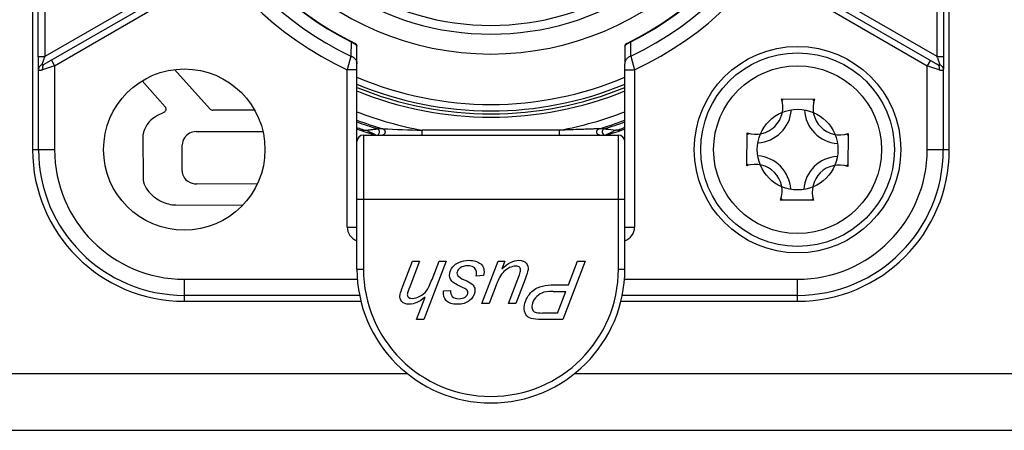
# Model space of a CAD drawing. Header units: millimetres. Extents: x 0 to 420, y -341 to 792.
# Tile 172 of 256: x 174.74 to 179.93, y 154.32 to 156.49. Entities that reach past the tile are written whole.
import ezdxf

# ---------------------------------------------------------------- set-up
doc = ezdxf.new("R2010")
doc.units = ezdxf.units.MM
doc.header["$LTSCALE"] = 23.1
doc.layers.get('0').update_dxf_attribs({"linetype": 'CONTINUOUS'})

msp = doc.modelspace()

# ---------------------------------------------------------------- linework, layer by layer
at = {"color": 7, "linetype": 'Continuous'}
for p, q in [((174.8116, 159.8808), (174.8116, 155.8008)), ((179.6396, 155.8008), (179.6396, 159.8808)), ((174.8419, 156.2914), (174.8419, 159.3902)), ((174.8759, 159.3902), (174.8759, 156.2914)), ((179.5753, 156.2909), (179.5753, 159.3907)), ((179.6093, 159.3907), (179.6093, 156.2909)), ((175.4396, 156.6169), (174.8759, 156.2914)), ((179.5753, 156.2909), (179.0108, 156.6169)), ((174.8728, 156.2504), (175.4566, 156.5874)), ((178.9938, 156.5874), (179.5784, 156.2499)), ((174.9278, 156.2429), (175.4736, 156.558)), ((178.9768, 156.558), (179.5234, 156.2424)), ((176.4889, 156.3687), (176.4881, 156.2935)), ((176.4889, 156.3687), (176.4888, 156.3562)), ((176.4899, 156.3707), (176.4889, 156.3687)), ((177.9613, 156.3707), (177.9624, 156.3687)), ((177.9631, 156.2935), (177.9624, 156.3687)), ((176.5201, 155.1718), (176.5201, 156.3453)), ((177.9311, 156.3453), (177.9311, 156.2813)), ((174.8419, 156.2914), (174.8759, 156.2914)), ((174.9108, 156.2723), (174.9278, 156.2429)), ((176.4881, 156.2935), (176.4691, 156.221)), ((177.9311, 156.2813), (177.9311, 156.254)), ((177.9311, 155.1718), (177.9311, 156.2536)), ((177.9631, 156.2935), (177.9821, 156.221)), ((179.5404, 156.2718), (179.5234, 156.2424)), ((179.5753, 156.2909), (179.6093, 156.2909)), ((174.8428, 155.8008), (174.8428, 156.2231)), ((174.9278, 156.2429), (174.8645, 156.2209)), ((174.9278, 156.2429), (174.9278, 155.8008)), ((175.5593, 156.2227), (175.7467, 156.0148)), ((176.5201, 156.221), (176.4691, 156.221)), ((176.4691, 155.3928), (176.4691, 156.221)), ((177.9311, 156.221), (177.9821, 156.221)), ((177.9821, 156.221), (177.9821, 155.3928)), ((179.5471, 156.2341), (179.5234, 156.2424)), ((179.5234, 155.8008), (179.5234, 156.2424)), ((179.5868, 156.2204), (179.5471, 156.2341)), ((179.6084, 156.2226), (179.6084, 155.8008)), ((175.5101, 156.0269), (175.3891, 156.1635)), ((178.7561, 156.068), (178.9298, 156.0664)), ((175.9812, 156.0089), (175.7611, 156.0086)), ((175.6727, 155.8961), (176.0248, 155.8961)), ((176.5541, 155.9042), (176.5541, 155.8975)), ((176.581, 155.8968), (176.5687, 155.9028)), ((176.5993, 155.888), (176.5877, 155.8935)), ((176.6071, 155.8844), (176.5993, 155.888)), ((176.656, 155.9106), (176.6275, 155.9105)), ((177.8237, 155.9105), (177.7953, 155.9106)), ((177.8096, 155.9106), (177.8001, 155.9106)), ((177.8237, 155.9105), (177.8096, 155.9106)), ((177.8625, 155.893), (177.8291, 155.8774)), ((177.8352, 155.909), (177.8391, 155.9085)), ((177.8432, 155.908), (177.8574, 155.9062)), ((177.8574, 155.9062), (177.8825, 155.9028)), ((177.8825, 155.9028), (177.8697, 155.8965)), ((177.8971, 155.8975), (177.8971, 155.9038)), ((177.9277, 155.9179), (177.9299, 155.9188)), ((177.9282, 155.9166), (177.9305, 155.9174)), ((178.5735, 155.7163), (178.575, 155.89)), ((175.393, 155.8776), (175.3934, 155.6416)), ((176.5541, 155.8773), (177.8971, 155.8773)), ((176.5541, 155.8773), (176.5541, 155.1718)), ((176.618, 155.8793), (176.6071, 155.8844)), ((177.8971, 155.1718), (177.8971, 155.8773)), ((179.1078, 155.8853), (179.1062, 155.7116)), ((174.8116, 155.8008), (174.9278, 155.8008)), ((175.5996, 155.6876), (175.5996, 155.8251)), ((179.5234, 155.8008), (179.6396, 155.8008)), ((175.9947, 155.6189), (175.6771, 155.6198)), ((177.9311, 155.5373), (176.5201, 155.5373)), ((178.9251, 155.5337), (178.7514, 155.5352)), ((175.5653, 155.5091), (175.9191, 155.5085)), ((176.4691, 155.3928), (176.5201, 155.3928)), ((177.9311, 155.3928), (177.9821, 155.3928)), ((176.5201, 155.1718), (176.5541, 155.1718)), ((176.7618, 155.0817), (176.8123, 155.2125)), ((176.85, 155.2125), (176.7982, 155.0783)), ((176.8123, 155.2125), (176.85, 155.2125)), ((176.9901, 155.2125), (176.8723, 154.9065)), ((176.9157, 155.1173), (176.9523, 155.2125)), ((176.9523, 155.2125), (176.9901, 155.2125)), ((177.1783, 154.9909), (177.2637, 155.2125)), ((177.2637, 155.2125), (177.2986, 155.2125)), ((177.2986, 155.2125), (177.2832, 155.1725)), ((177.7225, 155.2125), (177.6045, 154.9065)), ((177.6338, 155.0883), (177.6816, 155.2125)), ((177.6816, 155.2125), (177.7225, 155.2125)), ((177.8971, 155.1718), (177.9311, 155.1718)), ((175.6106, 155.118), (176.5231, 155.118)), ((175.6106, 155.118), (175.6106, 155.0018)), ((177.1869, 155.1368), (177.1487, 155.1345)), ((177.3184, 154.9909), (177.373, 155.1326)), ((177.4054, 155.1188), (177.3562, 154.9909)), ((177.928, 155.118), (178.8406, 155.118)), ((178.8406, 155.0018), (178.8406, 155.118)), ((176.9761, 155.056), (177.0134, 155.0585)), ((177.253, 155.0867), (177.2161, 154.9909)), ((177.5572, 155.0883), (177.6338, 155.0883)), ((176.5347, 155.033), (175.6106, 155.033)), ((176.8345, 154.9065), (176.8796, 155.024)), ((177.553, 155.0537), (177.6204, 155.0537)), ((177.5765, 154.9397), (177.6204, 155.0537)), ((178.8406, 155.033), (177.9163, 155.033)), ((175.6106, 155.0018), (176.5416, 155.0018)), ((177.2161, 154.9909), (177.1783, 154.9909)), ((177.3562, 154.9909), (177.3184, 154.9909)), ((177.9102, 155.0018), (178.8406, 155.0018)), ((176.8723, 154.9065), (176.8345, 154.9065)), ((177.6045, 154.9065), (177.4768, 154.9065)), ((177.5765, 154.9397), (177.4981, 154.9397)), ((176.787, 154.6193), (156.6441, 154.6193)), ((182.5076, 154.6193), (177.664, 154.6193)), ((142.1422, 154.3218), (197.0094, 154.3218))]:
    msp.add_line(p, q, dxfattribs=at)
for centre, radius in [((178.8406, 155.8008), 0.544), ((178.8406, 155.8008), 0.51), ((175.6106, 155.8008), 0.425), ((178.8406, 155.8008), 0.442), ((178.8406, 155.8008), 0.2125)]:
    msp.add_circle(centre, radius, dxfattribs=at)
for centre, radius, start, end in [((177.2256, 157.8408), 1.7877, 295.0345, 244.9655), ((177.2256, 157.8408), 1.7141, 295.4834, 244.5166), ((177.2256, 157.8408), 1.6462, 296.5861, 243.4139), ((177.2256, 157.8408), 1.6439, 295.7888, 244.2095), ((177.2256, 157.8408), 1.5361, 180, 360), ((177.2256, 157.8408), 1.3852, 237.8425, 302.1575), ((177.2256, 157.8408), 1.4315, 236.2883, 303.7117), ((176.5031, 156.3453), 0.017, 0, 64.6047), ((177.9481, 156.3453), 0.017, 115.6122, 180), ((178.034, 156.2084), 0.1756, 114.0652, 116.4582), ((176.6985, 155.6601), 1.9289, 160.8937, 161.0827), ((177.7569, 155.661), 1.9244, 18.9168, 19.1063), ((174.876, 156.216), 0.0358, 113.1544, 122.8124), ((179.5754, 156.2158), 0.0354, 57.1114, 66.8396), ((177.2256, 157.8408), 1.802, 246.9401, 293.0599), ((177.2256, 157.8408), 1.8691, 247.818, 292.182), ((177.2256, 157.8408), 1.836, 247.3968, 292.4862), ((177.2256, 157.8408), 1.8516, 247.5978, 292.4022), ((178.6216, 156.0238), 0.1416, 250.7936, 18.1887), ((178.5433, 155.7769), 0.3606, 52.1556, 53.8348), ((179.1375, 155.7715), 0.3607, 125.1478, 126.858), ((179.0636, 156.0198), 0.1416, 160.7936, 288.1887), ((175.7419, 155.4916), 0.5591, 115.1824, 120.4704), ((175.4961, 156.0145), 0.0187, 295.1719, 41.5417), ((175.7606, 156.0273), 0.0187, 222.0297, 271.5697), ((177.2256, 157.8408), 1.9713, 249.0281, 259.436), ((177.2256, 157.8408), 1.9713, 280.5641, 290.9719), ((178.6216, 156.0238), 0.187, 273.0491, 355.9778), ((179.0636, 156.0198), 0.187, 183.0528, 265.9498), ((175.5273, 155.8563), 0.136, 120.4704, 170.9876), ((177.2256, 157.8408), 2.0208, 249.5533, 252.7833), ((177.2256, 157.8408), 2.0125, 249.478, 253.5571), ((177.2256, 157.8408), 2.0125, 286.4427, 290.5336), ((177.2256, 157.8408), 2.0208, 287.2167, 290.4467), ((175.6734, 155.8215), 0.0746, 90.5411, 146.298), ((177.2256, 157.8408), 2.056, 249.9318, 252.746), ((177.1381, 157.5879), 1.7811, 249.7961, 250.881), ((176.5541, 155.8433), 0.0595, 89.4472, 101.3942), ((177.0068, 156.768), 0.9697, 243.9558, 244.3955), ((176.6224, 155.8943), 0.017, 302.6824, 72.7829), ((177.2976, 170.4602), 14.5637, 267.47473, 268.29382), ((177.8288, 155.8943), 0.017, 107.2806, 237.4081), ((177.2256, 157.8408), 2.056, 287.254, 290.0682), ((177.7829, 155.4525), 0.4595, 82.4637, 82.9714), ((177.3548, 156.9523), 1.1746, 295.6119, 296.0015), ((177.3115, 157.5919), 1.7852, 289.0978, 290.2097), ((177.8971, 155.8433), 0.0595, 78.6058, 91.3895), ((178.87, 156.0977), 0.3607, 215.1478, 216.858), ((175.6693, 155.8242), 0.0697, 146.2948, 179.1028), ((176.5541, 155.8433), 0.034, 90, 180), ((177.8971, 155.8433), 0.034, 0, 90), ((178.8167, 156.0981), 0.3606, 322.1556, 323.8348), ((175.6106, 155.8008), 0.799, 180, 270), ((175.6106, 155.8008), 0.7678, 180, 270), ((175.6106, 155.8008), 0.6828, 180, 270), ((178.8406, 155.8008), 0.799, 270, 360), ((178.8406, 155.8008), 0.7678, 270, 360), ((178.8406, 155.8008), 0.6828, 270, 359.9999), ((178.6177, 155.5818), 0.187, 3.0528, 85.9498), ((179.0596, 155.5779), 0.187, 93.0491, 175.9778), ((175.662, 155.6873), 0.0623, 179.6439, 238.9993), ((178.8646, 155.5035), 0.3606, 142.1556, 143.8348), ((178.6177, 155.5818), 0.1416, 340.7936, 108.1887), ((179.0596, 155.5779), 0.1416, 70.7936, 198.1887), ((178.8113, 155.5039), 0.3607, 35.1478, 36.858), ((175.5296, 155.6674), 0.1386, 190.7306, 230.2502), ((175.6813, 155.7196), 0.0999, 239.0031, 267.5854), ((175.6106, 155.7648), 0.2654, 230.2502, 243.211), ((175.5703, 155.685), 0.1759, 243.211, 268.3745), ((178.5437, 155.8302), 0.3607, 305.1478, 306.858), ((179.1379, 155.8248), 0.3606, 232.1556, 233.8348), ((176.5456, 155.3928), 0.0765, 180, 250.4249), ((177.9056, 155.3928), 0.0765, 289.5751, 359.9984), ((177.2256, 155.1718), 0.7055, 180, 360), ((177.2256, 155.1718), 0.6715, 180, 360)]:
    msp.add_arc(centre, radius, start, end, dxfattribs=at)
for points, knots in [([(176.4889, 156.3687), (176.4913, 156.3677), (176.4958, 156.3655), (176.5003, 156.3631), (176.5024, 156.3619)], [0, 0, 0, 0, 0.517405, 1, 1, 1, 1]), ([(176.5024, 156.3619), (176.5036, 156.3612), (176.506, 156.3598), (176.5093, 156.3577), (176.5121, 156.3556), (176.5144, 156.3537), (176.5163, 156.3519), (176.5178, 156.3503), (176.5189, 156.3488), (176.5194, 156.3478), (176.5196, 156.3473)], [0, 0, 0, 0, 0.191993, 0.363, 0.513567, 0.644486, 0.757115, 0.852943, 0.933464, 1, 1, 1, 1]), ([(177.9311, 156.3451), (177.9311, 156.3455), (177.9312, 156.3461), (177.9314, 156.3469), (177.9318, 156.3478), (177.9326, 156.3492), (177.9339, 156.3509), (177.9357, 156.3527), (177.938, 156.3547), (177.9408, 156.3569), (177.9429, 156.3583), (177.9441, 156.3591)], [0, 0, 0, 0, 0.055644, 0.089089, 0.126675, 0.215274, 0.323487, 0.453578, 0.608188, 0.78985, 1, 1, 1, 1]), ([(177.9441, 156.3591), (177.9458, 156.3602), (177.9486, 156.3618), (177.9525, 156.3639), (177.9546, 156.365), (177.9557, 156.3656)], [0, 0, 0, 0, 0.4671, 0.726782, 1, 1, 1, 1]), ([(176.5196, 156.3473), (176.5198, 156.347), (176.52, 156.3463), (176.5201, 156.3456), (176.5201, 156.3453)], [0, 0, 0, 0, 0.554555, 1, 1, 1, 1]), ([(174.8428, 156.2231), (174.8428, 156.2251), (174.8426, 156.2294), (174.8424, 156.2364), (174.8423, 156.2442), (174.8421, 156.256), (174.842, 156.2719), (174.8419, 156.2848), (174.8419, 156.2914)], [0, 0, 0, 0, 0.087114, 0.189728, 0.305651, 0.432523, 0.709032, 1, 1, 1, 1]), ([(174.8619, 156.2489), (174.8622, 156.25), (174.8629, 156.2523), (174.8646, 156.2575), (174.867, 156.2651), (174.8703, 156.2749), (174.8726, 156.2818), (174.8738, 156.2854)], [0, 0, 0, 0, 0.087, 0.188789, 0.428881, 0.704537, 1, 1, 1, 1]), ([(176.4881, 156.2935), (176.4904, 156.2927), (176.4949, 156.2908), (176.5002, 156.2878), (176.504, 156.285), (176.5076, 156.282), (176.5115, 156.2778), (176.5147, 156.2732), (176.5167, 156.2692), (176.5183, 156.2652), (176.5197, 156.26), (176.5201, 156.2557), (176.5201, 156.2536)], [0, 0, 0, 0, 0.134469, 0.266838, 0.331951, 0.396189, 0.52198, 0.64467, 0.705093, 0.764986, 0.883264, 1, 1, 1, 1]), ([(177.9631, 156.2935), (177.9609, 156.2927), (177.9565, 156.2909), (177.9504, 156.2874), (177.9448, 156.283), (177.9399, 156.278), (177.9361, 156.2724), (177.9333, 156.2664), (177.9316, 156.2602), (177.9311, 156.256), (177.9311, 156.254)], [0, 0, 0, 0, 0.129867, 0.261583, 0.392777, 0.521553, 0.647012, 0.768986, 0.886913, 1, 1, 1, 1]), ([(179.5774, 156.2849), (179.5786, 156.2813), (179.581, 156.2744), (179.5843, 156.2645), (179.5867, 156.257), (179.5883, 156.2518), (179.589, 156.2495), (179.5893, 156.2484)], [0, 0, 0, 0, 0.295528, 0.571226, 0.811305, 0.91306, 1, 1, 1, 1]), ([(179.6093, 156.2909), (179.6093, 156.2843), (179.6093, 156.2714), (179.6091, 156.2555), (179.609, 156.2437), (179.6088, 156.2358), (179.6086, 156.2289), (179.6085, 156.2245), (179.6084, 156.2226)], [0, 0, 0, 0, 0.291077, 0.567369, 0.694267, 0.810642, 0.913681, 1, 1, 1, 1]), ([(174.8566, 156.2461), (174.8556, 156.2455), (174.8537, 156.2441), (174.851, 156.2417), (174.8487, 156.2391), (174.8466, 156.2362), (174.845, 156.233), (174.8438, 156.2298), (174.8431, 156.2265), (174.8429, 156.2242), (174.8428, 156.2231)], [0, 0, 0, 0, 0.126422, 0.253615, 0.380756, 0.507457, 0.633319, 0.757739, 0.880113, 1, 1, 1, 1]), ([(174.8645, 156.2209), (174.8629, 156.2204), (174.8606, 156.2196), (174.8576, 156.2188), (174.8556, 156.2182), (174.8537, 156.2179), (174.8519, 156.2176), (174.8503, 156.2175), (174.8488, 156.2175), (174.8475, 156.2176), (174.8463, 156.2179), (174.8453, 156.2184), (174.8444, 156.219), (174.8438, 156.2198), (174.8433, 156.2208), (174.843, 156.2219), (174.8429, 156.2227), (174.8428, 156.2231)], [0, 0, 0, 0, 0.195811, 0.285394, 0.369028, 0.446452, 0.517455, 0.581984, 0.640211, 0.692529, 0.739662, 0.782799, 0.823659, 0.864177, 0.906159, 0.951077, 1, 1, 1, 1]), ([(174.8728, 156.2504), (174.8719, 156.2498), (174.8702, 156.2489), (174.8681, 156.2478), (174.8666, 156.2471), (174.8656, 156.2467), (174.8647, 156.2464), (174.8639, 156.2462), (174.8632, 156.2461), (174.8627, 156.2461), (174.8623, 156.2463), (174.8621, 156.2465), (174.8619, 156.2467), (174.8617, 156.247), (174.8617, 156.2476), (174.8617, 156.2482), (174.8618, 156.2487), (174.8619, 156.2489)], [0, 0, 0, 0, 0.21799, 0.409494, 0.493461, 0.568656, 0.634505, 0.690609, 0.737036, 0.774929, 0.806516, 0.821097, 0.835567, 0.866287, 0.902577, 0.946734, 1, 1, 1, 1]), ([(174.8633, 156.2334), (174.8632, 156.2324), (174.8632, 156.2303), (174.8633, 156.2272), (174.8637, 156.224), (174.8642, 156.2219), (174.8645, 156.2209)], [0, 0, 0, 0, 0.245508, 0.495794, 0.748228, 1, 1, 1, 1]), ([(174.8728, 156.2504), (174.8715, 156.2496), (174.869, 156.2477), (174.8667, 156.2444), (174.8652, 156.2414), (174.8639, 156.238), (174.8635, 156.2353), (174.8633, 156.2334)], [0, 0, 0, 0, 0.22251, 0.462096, 0.589051, 0.720986, 1, 1, 1, 1]), ([(179.5868, 156.2204), (179.5872, 156.2219), (179.5878, 156.2249), (179.5881, 156.2295), (179.5879, 156.2339), (179.5871, 156.2381), (179.5857, 156.2419), (179.5837, 156.2452), (179.5813, 156.2479), (179.5794, 156.2493), (179.5784, 156.2499)], [0, 0, 0, 0, 0.140789, 0.281075, 0.417687, 0.548038, 0.670932, 0.786882, 0.896407, 1, 1, 1, 1]), ([(179.5784, 156.2499), (179.5792, 156.2494), (179.5802, 156.2488), (179.5817, 156.2481), (179.5827, 156.2475), (179.5837, 156.247), (179.5847, 156.2466), (179.5856, 156.2462), (179.5865, 156.2459), (179.5873, 156.2457), (179.588, 156.2456), (179.5884, 156.2456), (179.5888, 156.2457), (179.5891, 156.2458), (179.5894, 156.2461), (179.5895, 156.2463), (179.5895, 156.2466), (179.5895, 156.247), (179.5895, 156.2476), (179.5894, 156.2481), (179.5893, 156.2484)], [0, 0, 0, 0, 0.174194, 0.258077, 0.339262, 0.417343, 0.491739, 0.56175, 0.626784, 0.686367, 0.739007, 0.762128, 0.782986, 0.818805, 0.835718, 0.85352, 0.87303, 0.894604, 0.943897, 1, 1, 1, 1]), ([(179.6084, 156.2226), (179.6084, 156.2222), (179.6083, 156.2214), (179.6079, 156.2203), (179.6074, 156.2193), (179.6068, 156.2185), (179.6059, 156.2179), (179.6049, 156.2174), (179.6038, 156.2171), (179.6024, 156.217), (179.601, 156.217), (179.5993, 156.2171), (179.5976, 156.2173), (179.5956, 156.2177), (179.5936, 156.2182), (179.5906, 156.2191), (179.5883, 156.2198), (179.5868, 156.2204)], [0, 0, 0, 0, 0.048742, 0.09344, 0.135222, 0.175612, 0.216436, 0.259612, 0.306819, 0.359213, 0.417499, 0.482063, 0.55308, 0.630515, 0.714169, 0.803809, 1, 1, 1, 1]), ([(179.5946, 156.2456), (179.5956, 156.2449), (179.5976, 156.2435), (179.6003, 156.2411), (179.6027, 156.2384), (179.6047, 156.2354), (179.6063, 156.2323), (179.6078, 156.2281), (179.6084, 156.2248), (179.6084, 156.2226)], [0, 0, 0, 0, 0.131122, 0.261814, 0.391044, 0.518231, 0.643179, 0.765539, 1, 1, 1, 1]), ([(176.5541, 155.9042), (176.5547, 155.9041), (176.5559, 155.904), (176.5575, 155.9041), (176.5587, 155.9042), (176.5596, 155.9042), (176.5605, 155.9041), (176.5618, 155.904), (176.5633, 155.9038), (176.5651, 155.9035), (176.5669, 155.9031), (176.5681, 155.9029), (176.5687, 155.9028)], [0, 0, 0, 0, 0.124379, 0.249748, 0.312572, 0.375229, 0.437745, 0.500231, 0.62527, 0.750276, 0.875155, 1, 1, 1, 1]), ([(176.5687, 155.9028), (176.5715, 155.9032), (176.5772, 155.9039), (176.5857, 155.905), (176.5927, 155.906), (176.5983, 155.9067), (176.6024, 155.9073), (176.6064, 155.9078), (176.6098, 155.9083), (176.6124, 155.9086), (176.6149, 155.9089), (176.6174, 155.9092), (176.6197, 155.9095), (176.6214, 155.9097), (176.6229, 155.91), (176.6242, 155.9102), (176.6252, 155.9104), (176.6259, 155.9105), (176.6264, 155.9105), (176.6267, 155.9106), (176.627, 155.9106), (176.6273, 155.9106), (176.6274, 155.9106), (176.6275, 155.9105)], [0, 0, 0, 0, 0.14519, 0.289751, 0.432876, 0.503618, 0.573529, 0.64235, 0.709855, 0.743047, 0.775761, 0.838716, 0.868414, 0.896489, 0.922395, 0.945553, 0.965384, 0.973881, 0.981353, 0.987745, 0.993004, 0.997092, 1, 1, 1, 1]), ([(176.656, 155.9106), (176.6568, 155.9103), (176.6585, 155.9097), (176.6608, 155.9083), (176.6626, 155.9068), (176.6639, 155.9055), (176.665, 155.9041), (176.6662, 155.9022), (176.6673, 155.8996), (176.6679, 155.897), (176.6681, 155.8943), (176.6679, 155.8915), (176.6672, 155.8889), (176.6662, 155.8864), (176.6647, 155.884), (176.6629, 155.882), (176.6608, 155.8803), (176.6584, 155.8789), (176.6567, 155.8782), (176.6558, 155.878)], [0, 0, 0, 0, 0.061786, 0.124173, 0.186817, 0.218165, 0.249487, 0.312055, 0.37463, 0.437204, 0.499807, 0.562459, 0.62508, 0.687607, 0.750086, 0.812542, 0.874984, 0.937496, 1, 1, 1, 1]), ([(176.8624, 155.8773), (176.8625, 155.8773), (176.8625, 155.8773), (176.8626, 155.8774), (176.8627, 155.8775), (176.8628, 155.8777), (176.8629, 155.8779), (176.863, 155.8783), (176.8632, 155.8788), (176.8633, 155.8795), (176.8635, 155.8802), (176.8636, 155.8809), (176.8637, 155.8816), (176.8638, 155.8826), (176.8639, 155.8841), (176.8641, 155.8866), (176.8642, 155.8901), (176.8643, 155.8944), (176.8643, 155.8987), (176.8642, 155.9015), (176.8641, 155.9029)], [0, 0, 0, 0, 0.005032, 0.008046, 0.011526, 0.020097, 0.031014, 0.044369, 0.060188, 0.099185, 0.122311, 0.14774, 0.175351, 0.205021, 0.270032, 0.341754, 0.500726, 0.671301, 0.84199, 1, 1, 1, 1]), ([(177.587, 155.9029), (177.4666, 155.903), (177.2256, 155.9031), (176.9847, 155.903), (176.8642, 155.9029)], [0, 0, 0, 0, 0.499996, 1, 1, 1, 1]), ([(177.5888, 155.8773), (177.5888, 155.8773), (177.5887, 155.8773), (177.5886, 155.8774), (177.5885, 155.8775), (177.5884, 155.8777), (177.5883, 155.8779), (177.5882, 155.8783), (177.5881, 155.8787), (177.588, 155.8791), (177.5878, 155.8799), (177.5877, 155.881), (177.5875, 155.8825), (177.5873, 155.8842), (177.5871, 155.8868), (177.587, 155.8903), (177.5869, 155.8947), (177.587, 155.899), (177.5871, 155.9019), (177.5871, 155.9032)], [0, 0, 0, 0, 0.004892, 0.007846, 0.011278, 0.019794, 0.03071, 0.044112, 0.060024, 0.078437, 0.09933, 0.148254, 0.205914, 0.271314, 0.343437, 0.502973, 0.673663, 0.843772, 1, 1, 1, 1]), ([(177.7956, 155.9107), (177.7906, 155.9105), (177.7775, 155.91), (177.7555, 155.9091), (177.7292, 155.9081), (177.6921, 155.9067), (177.6446, 155.905), (177.6064, 155.9038), (177.5872, 155.9033)], [0, 0, 0, 0, 0.071971, 0.188693, 0.317174, 0.450418, 0.723257, 1, 1, 1, 1]), ([(177.7834, 155.8919), (177.7833, 155.8923), (177.7832, 155.8931), (177.7832, 155.8947), (177.7833, 155.8965), (177.7837, 155.8983), (177.784, 155.8997), (177.7846, 155.9011), (177.7853, 155.9025), (177.7861, 155.9038), (177.7874, 155.9056), (177.7893, 155.9076), (177.7921, 155.9094), (177.7942, 155.9103), (177.7953, 155.9106)], [0, 0, 0, 0, 0.04914, 0.099928, 0.209034, 0.266956, 0.326903, 0.388854, 0.452762, 0.51833, 0.585278, 0.722288, 0.861389, 1, 1, 1, 1]), ([(177.8001, 155.8773), (177.799, 155.8773), (177.7967, 155.8775), (177.7935, 155.8785), (177.7911, 155.8799), (177.7893, 155.8812), (177.7882, 155.8822), (177.7871, 155.8834), (177.7862, 155.8846), (177.7855, 155.8858), (177.7846, 155.8874), (177.784, 155.889), (177.7836, 155.8907), (177.7834, 155.8915), (177.7834, 155.8919)], [0, 0, 0, 0, 0.138678, 0.27775, 0.414676, 0.481578, 0.547102, 0.610976, 0.672905, 0.732845, 0.790776, 0.899949, 0.950793, 1, 1, 1, 1]), ([(177.8238, 155.9105), (177.8238, 155.9106), (177.8238, 155.9106), (177.824, 155.9106), (177.8243, 155.9106), (177.8247, 155.9105), (177.8251, 155.9105), (177.8257, 155.9104), (177.8265, 155.9103), (177.8277, 155.9101), (177.8294, 155.9098), (177.8312, 155.9095), (177.8332, 155.9093), (177.8345, 155.9091), (177.8352, 155.909)], [0, 0, 0, 0, 0.007714, 0.017371, 0.042596, 0.075556, 0.115896, 0.16319, 0.216987, 0.342123, 0.487089, 0.647577, 0.819471, 1, 1, 1, 1]), ([(177.8825, 155.9028), (177.8831, 155.9031), (177.8842, 155.9037), (177.886, 155.9044), (177.8878, 155.9049), (177.8897, 155.9052), (177.8916, 155.9052), (177.8935, 155.9049), (177.8953, 155.9044), (177.8965, 155.904), (177.8971, 155.9038)], [0, 0, 0, 0, 0.124737, 0.249724, 0.374976, 0.500217, 0.624971, 0.749631, 0.874863, 1, 1, 1, 1])]:
    msp.add_open_spline(points, degree=3, knots=knots, dxfattribs=at)
for points in [[(177.0599, 155.2081), (177.0747, 155.2142), (177.0916, 155.2175), (177.1104, 155.2175)], [(177.1104, 155.2175), (177.136, 155.2175), (177.1567, 155.2113), (177.1724, 155.1986)], [(177.2832, 155.1725), (177.3152, 155.2025), (177.345, 155.2175), (177.3727, 155.2175)], [(177.3727, 155.2175), (177.3899, 155.2175), (177.403, 155.2125), (177.4116, 155.2029)], [(177.0086, 155.1503), (177.0105, 155.1614), (177.016, 155.1722), (177.0245, 155.1827)], [(177.0245, 155.1827), (177.033, 155.1933), (177.045, 155.2019), (177.0599, 155.2081)], [(177.064, 155.1783), (177.0545, 155.1716), (177.0489, 155.1639), (177.0473, 155.1547)], [(177.1033, 155.1883), (177.0866, 155.1883), (177.0735, 155.185), (177.064, 155.1783)], [(177.1336, 155.1811), (177.1255, 155.186), (177.1154, 155.1883), (177.1033, 155.1883)], [(177.1487, 155.1622), (177.1467, 155.1699), (177.1417, 155.1762), (177.1336, 155.1811)], [(177.1487, 155.1345), (177.1507, 155.1453), (177.1506, 155.1547), (177.1487, 155.1622)], [(177.1724, 155.1986), (177.1881, 155.186), (177.193, 155.1654), (177.1869, 155.1368)], [(177.324, 155.179), (177.3131, 155.1739), (177.3031, 155.1668), (177.2942, 155.158)], [(177.3562, 155.1866), (177.3458, 155.1866), (177.3349, 155.1841), (177.324, 155.179)], [(177.3776, 155.1798), (177.3734, 155.1843), (177.3663, 155.1866), (177.3562, 155.1866)], [(177.3816, 155.1601), (177.3831, 155.1685), (177.3818, 155.1752), (177.3776, 155.1798)], [(177.421, 155.1668), (177.4194, 155.1576), (177.4142, 155.1416), (177.4054, 155.1188)], [(177.4116, 155.2029), (177.4204, 155.1931), (177.4235, 155.181), (177.421, 155.1668)], [(176.8859, 155.0572), (176.8952, 155.0698), (176.905, 155.0898), (176.9157, 155.1173)], [(177.0192, 155.1083), (177.0092, 155.1199), (177.0057, 155.1338), (177.0086, 155.1503)], [(177.0473, 155.1547), (177.0462, 155.1482), (177.0476, 155.142), (177.0516, 155.1362)], [(177.0516, 155.1362), (177.0557, 155.1303), (177.067, 155.1232), (177.0855, 155.1146)], [(177.0855, 155.1146), (177.1041, 155.1061), (177.1157, 155.1), (177.1207, 155.0966)], [(177.2707, 155.127), (177.2665, 155.1194), (177.2606, 155.1059), (177.253, 155.0867)], [(177.2942, 155.158), (177.2854, 155.1493), (177.2775, 155.1391), (177.2707, 155.127)], [(177.373, 155.1326), (177.3776, 155.1445), (177.3805, 155.1537), (177.3816, 155.1601)], [(176.7476, 155.0387), (176.749, 155.0466), (176.7538, 155.0608), (176.7618, 155.0817)], [(176.7982, 155.0783), (176.7907, 155.0589), (176.7865, 155.0466), (176.7857, 155.0416)], [(177.0134, 155.0585), (177.0117, 155.0451), (177.0147, 155.0347), (177.0222, 155.0269)], [(177.0686, 155.0786), (177.0419, 155.091), (177.0253, 155.1011), (177.0192, 155.1083)], [(177.098, 155.0619), (177.0944, 155.0656), (177.0847, 155.071), (177.0686, 155.0786)], [(177.1041, 155.0435), (177.1054, 155.0506), (177.1033, 155.0566), (177.098, 155.0619)], [(177.1207, 155.0966), (177.1289, 155.0908), (177.1349, 155.0842), (177.1382, 155.0765)], [(177.1382, 155.0765), (177.1415, 155.0687), (177.1422, 155.0597), (177.1405, 155.0497)], [(177.4417, 155.0527), (177.4512, 155.0612), (177.4603, 155.0677), (177.4689, 155.0719)], [(177.4689, 155.0719), (177.4779, 155.0762), (177.487, 155.0794), (177.4965, 155.0815)], [(177.4965, 155.0815), (177.517, 155.086), (177.5372, 155.0883), (177.5572, 155.0883)], [(176.7561, 155.0005), (176.7478, 155.0101), (176.7448, 155.0228), (176.7476, 155.0387)], [(176.7857, 155.0416), (176.7844, 155.0345), (176.7858, 155.0284), (176.79, 155.0238)], [(176.79, 155.0238), (176.7942, 155.0192), (176.8011, 155.0169), (176.8105, 155.0169)], [(176.8105, 155.0169), (176.8243, 155.0169), (176.8379, 155.0207), (176.8515, 155.0278)], [(176.8796, 155.024), (176.8633, 155.0105), (176.8484, 155.0007), (176.8352, 154.9948)], [(176.8515, 155.0278), (176.8653, 155.0349), (176.8766, 155.0447), (176.8859, 155.0572)], [(176.9899, 155.0053), (176.9775, 155.0182), (176.973, 155.0351), (176.9761, 155.056)], [(177.0222, 155.0269), (177.0297, 155.019), (177.0415, 155.0151), (177.0578, 155.0151)], [(177.0578, 155.0151), (177.0709, 155.0151), (177.0817, 155.0182), (177.0898, 155.0241)], [(177.0898, 155.0241), (177.0982, 155.0301), (177.1029, 155.0366), (177.1041, 155.0435)], [(177.1405, 155.0497), (177.1374, 155.0322), (177.1279, 155.0172), (177.1117, 155.0046)], [(177.4019, 154.9817), (177.4042, 154.9944), (177.4092, 155.0073), (177.4165, 155.0203)], [(177.4165, 155.0203), (177.424, 155.0334), (177.4324, 155.0443), (177.4417, 155.0527)], [(177.46, 155.0194), (177.4506, 155.008), (177.4447, 154.9957), (177.4424, 154.9827)], [(177.4939, 155.0453), (177.4808, 155.0397), (177.4695, 155.0311), (177.46, 155.0194)], [(177.553, 155.0537), (177.5269, 155.0537), (177.5072, 155.051), (177.4939, 155.0453)], [(176.7963, 154.9858), (176.7779, 154.9858), (176.7646, 154.9909), (176.7561, 155.0005)], [(176.8352, 154.9948), (176.8221, 154.989), (176.8092, 154.9858), (176.7963, 154.9858)], [(177.0499, 154.9858), (177.0221, 154.9858), (177.0022, 154.9923), (176.9899, 155.0053)], [(177.1117, 155.0046), (177.0957, 154.9921), (177.0749, 154.9858), (177.0499, 154.9858)], [(177.4056, 154.9404), (177.4006, 154.9527), (177.3992, 154.9664), (177.4019, 154.9817)], [(177.4424, 154.9827), (177.4406, 154.9727), (177.4413, 154.9646), (177.444, 154.9583)], [(177.444, 154.9583), (177.4468, 154.952), (177.4514, 154.9472), (177.458, 154.9443)], [(177.4284, 154.9143), (177.4183, 154.9193), (177.4106, 154.928), (177.4056, 154.9404)], [(177.4768, 154.9065), (177.4546, 154.9065), (177.4386, 154.9092), (177.4284, 154.9143)], [(177.458, 154.9443), (177.4645, 154.9414), (177.478, 154.9397), (177.4981, 154.9397)]]:
    msp.add_open_spline(points, degree=3, dxfattribs=at)

doc.saveas('drawing.dxf')
